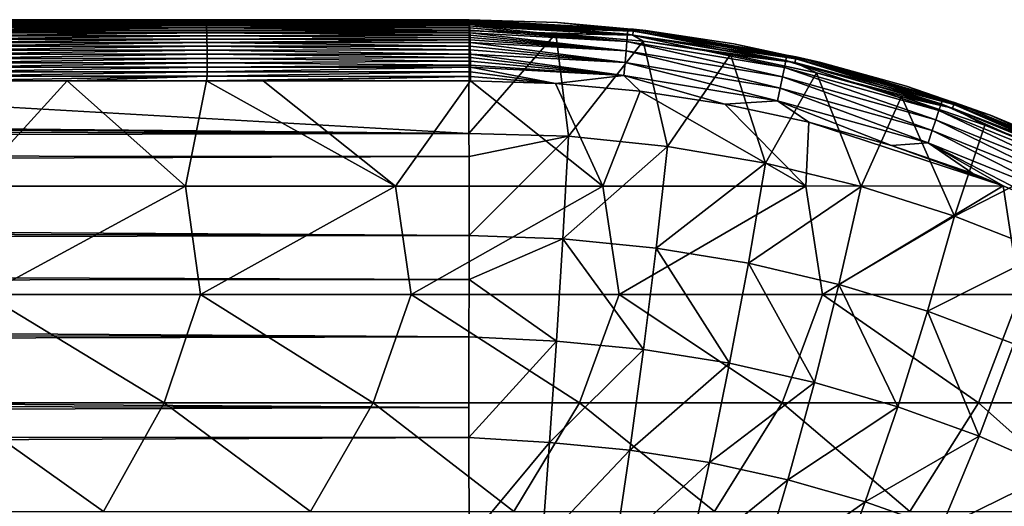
# Model space of a CAD drawing. Header units: metres. Extents: x -31 to 167, y -24 to 31.
# Tile 152 of 155: x 138.12 to 153.19, y 15.06 to 22.5. Entities that reach past the tile are written whole.
import ezdxf

# ---------------------------------------------------------------- set-up
doc = ezdxf.new("R2010")
doc.units = ezdxf.units.M
doc.layers.add('solid_12_381_042_XXX', color=7, linetype='CONTINUOUS')

msp = doc.modelspace()

# ---------------------------------------------------------------- linework, layer by layer
at = {"layer": 'solid_12_381_042_XXX'}
for points in [[(90, 22.5, 109.275703), (140.870148, 22.5, 113.861488), (145, 22.5, 113.768379)], [(145, 22.5, 111.521942), (90, 22.5, 109.275703), (145, 22.5, 113.768379)], [(90, 22.5, 109.275703), (138.359375, 22.5, 113.915016), (140.870148, 22.5, 113.861488)], [(90, 22.5, 109.275703), (136.76976, 22.5, 113.947441), (138.359375, 22.5, 113.915016)], [(145, 22.5, 111.521942), (145, 22.5, 109.275703), (90, 22.5, 109.275703)], [(145, 22.494688, 109.140945), (90, 22.5, 109.275703), (145, 22.5, 109.275703)], [(90, 22.498213, 109.183754), (90, 22.5, 109.275703), (145, 22.494688, 109.140945)], [(90, 22.487947, 109.095184), (90, 22.498213, 109.183754), (145, 22.494688, 109.140945)], [(90, 22.487947, 109.095184), (145, 22.494688, 109.140945), (145, 22.48793, 109.095093)], [(90, 22.465952, 109.010979), (90, 22.487947, 109.095184), (145, 22.48793, 109.095093)], [(90, 22.465952, 109.010979), (145, 22.48793, 109.095093), (145, 22.465788, 109.010506)], [(90, 22.4312, 108.931091), (90, 22.465952, 109.010979), (145, 22.465788, 109.010506)], [(90, 22.4312, 108.931091), (145, 22.465788, 109.010506), (145, 22.431112, 108.930923)], [(136.845856, 22.497185, 114.017334), (138.359375, 22.5, 113.915016), (136.76976, 22.5, 113.947441)], [(136.845856, 22.497185, 114.017334), (140.870148, 22.5, 113.861488), (138.359375, 22.5, 113.915016)], [(136.845856, 22.497185, 114.017334), (140.975006, 22.497137, 113.931404), (140.870148, 22.5, 113.861488)], [(136.845856, 22.497185, 114.017334), (136.84729, 22.489107, 114.088547), (140.975006, 22.497137, 113.931404)], [(136.84729, 22.489107, 114.088547), (140.976563, 22.489019, 114.002579), (140.975006, 22.497137, 113.931404)], [(136.84729, 22.489107, 114.088547), (136.848709, 22.47591, 114.159012), (140.976563, 22.489019, 114.002579)], [(136.848709, 22.47591, 114.159012), (140.978104, 22.475788, 114.072998), (140.976563, 22.489019, 114.002579)], [(136.848709, 22.47591, 114.159012), (136.850098, 22.457737, 114.228378), (140.978104, 22.475788, 114.072998)], [(136.850098, 22.457737, 114.228378), (140.979614, 22.457584, 114.142319), (140.978104, 22.475788, 114.072998)], [(136.850098, 22.457737, 114.228378), (136.851471, 22.434731, 114.296303), (140.979614, 22.457584, 114.142319)], [(136.851471, 22.434731, 114.296303), (140.98111, 22.434553, 114.210205), (140.979614, 22.457584, 114.142319)], [(140.975006, 22.497137, 113.931404), (145, 22.5, 113.768379), (140.870148, 22.5, 113.861488)], [(140.975006, 22.497137, 113.931404), (145.001678, 22.497406, 113.835747), (145, 22.5, 113.768379)], [(140.975006, 22.497137, 113.931404), (145.003372, 22.48962, 113.906456), (145.001678, 22.497406, 113.835747)], [(140.975006, 22.497137, 113.931404), (140.976563, 22.489019, 114.002579), (145.003372, 22.48962, 113.906456)], [(140.976563, 22.489019, 114.002579), (145.005066, 22.476635, 113.977112), (145.003372, 22.48962, 113.906456)], [(140.976563, 22.489019, 114.002579), (140.978104, 22.475788, 114.072998), (145.005066, 22.476635, 113.977112)], [(140.978104, 22.475788, 114.072998), (145.00589, 22.468451, 114.011299), (145.005066, 22.476635, 113.977112)], [(140.978104, 22.475788, 114.072998), (140.979614, 22.457584, 114.142319), (145.00589, 22.468451, 114.011299)], [(140.979614, 22.457584, 114.142319), (145.007278, 22.451618, 114.069389), (145.00589, 22.468451, 114.011299)], [(140.979614, 22.457584, 114.142319), (140.98111, 22.434553, 114.210205), (145.007278, 22.451618, 114.069389)], [(140.98111, 22.434553, 114.210205), (145.008652, 22.431288, 114.126617), (145.007278, 22.451618, 114.069389)], [(146.353638, 22.458984, 113.736244), (145, 22.5, 111.521942), (145, 22.5, 113.768379)], [(147.429367, 22.344677, 113.928062), (146.353638, 22.458984, 113.736244), (145, 22.5, 113.768379)], [(145.001678, 22.497406, 113.835747), (147.429367, 22.344677, 113.928062), (145, 22.5, 113.768379)], [(146.353638, 22.458984, 113.736244), (145, 22.5, 109.275703), (145, 22.5, 111.521942)], [(146.353638, 22.458984, 113.736244), (147.7061, 22.336412, 113.711105), (145, 22.5, 109.275703)], [(147.707687, 22.33622, 109.2752), (145, 22.5, 109.275703), (147.7061, 22.336412, 113.711105)], [(145, 22.494688, 109.140945), (145, 22.5, 109.275703), (147.707687, 22.33622, 109.2752)], [(147.517685, 22.353264, 109.141907), (145, 22.494688, 109.140945), (147.707687, 22.33622, 109.2752)], [(145, 22.48793, 109.095093), (145, 22.494688, 109.140945), (147.517685, 22.353264, 109.141907)], [(145, 22.48793, 109.095093), (147.517685, 22.353264, 109.141907), (145, 22.465788, 109.010506)], [(145, 22.465788, 109.010506), (147.517685, 22.353264, 109.141907), (147.514404, 22.324322, 109.010269)], [(145, 22.465788, 109.010506), (147.514404, 22.324322, 109.010269), (145, 22.431112, 108.930923)], [(145.001678, 22.497406, 113.835747), (145.003372, 22.48962, 113.906456), (147.429367, 22.344677, 113.928062)], [(145.003372, 22.48962, 113.906456), (145.005066, 22.476635, 113.977112), (147.429367, 22.344677, 113.928062)], [(147.425751, 22.276344, 114.131851), (147.429367, 22.344677, 113.928062), (145.005066, 22.476635, 113.977112)], [(145.00589, 22.468451, 114.011299), (147.425751, 22.276344, 114.131851), (145.005066, 22.476635, 113.977112)], [(145.00589, 22.468451, 114.011299), (145.007278, 22.451618, 114.069389), (147.425751, 22.276344, 114.131851)], [(145.007278, 22.451618, 114.069389), (145.008652, 22.431288, 114.126617), (147.425751, 22.276344, 114.131851)], [(147.429367, 22.344677, 113.928062), (147.7061, 22.336412, 113.711105), (146.353638, 22.458984, 113.736244)], [(16.400711, 22.017408, 108.388771), (117.499939, 22.328751, 108.781059), (144.999969, 20.76133, 106.882416)], [(90, 22.4312, 108.931091), (145, 22.431112, 108.930923), (145, 22.407797, 108.890213)], [(90, 22.384474, 108.854919), (90, 22.4312, 108.931091), (145, 22.407797, 108.890213)], [(90, 22.384474, 108.854919), (145, 22.407797, 108.890213), (145, 22.328754, 108.781067)], [(90, 22.384474, 108.854919), (145, 22.328754, 108.781067), (117.499939, 22.328751, 108.781059)], [(117.499939, 22.328751, 108.781059), (145, 22.328754, 108.781067), (144.999969, 20.76133, 106.882416)], [(136.851471, 22.434731, 114.296303), (136.852798, 22.407032, 114.36245), (140.98111, 22.434553, 114.210205)], [(136.852798, 22.407032, 114.36245), (140.982544, 22.406836, 114.276306), (140.98111, 22.434553, 114.210205)], [(136.852798, 22.407032, 114.36245), (136.854095, 22.374784, 114.426468), (140.982544, 22.406836, 114.276306)], [(136.854095, 22.374784, 114.426468), (140.983948, 22.374575, 114.340279), (140.982544, 22.406836, 114.276306)], [(136.854095, 22.374784, 114.426468), (136.855331, 22.338131, 114.488014), (140.983948, 22.374575, 114.340279)], [(136.855331, 22.338131, 114.488014), (140.985291, 22.337912, 114.401787), (140.983948, 22.374575, 114.340279)], [(136.855331, 22.338131, 114.488014), (136.856522, 22.297215, 114.546753), (140.985291, 22.337912, 114.401787)], [(136.856522, 22.297215, 114.546753), (140.986572, 22.296991, 114.460472), (140.985291, 22.337912, 114.401787)], [(140.98111, 22.434553, 114.210205), (140.982544, 22.406836, 114.276306), (145.008652, 22.431288, 114.126617)], [(140.982544, 22.406836, 114.276306), (145.009979, 22.40774, 114.182243), (145.008652, 22.431288, 114.126617)], [(140.982544, 22.406836, 114.276306), (145.011551, 22.374832, 114.247711), (145.009979, 22.40774, 114.182243)], [(140.982544, 22.406836, 114.276306), (140.983948, 22.374575, 114.340279), (145.011551, 22.374832, 114.247711)], [(140.983948, 22.374575, 114.340279), (145.013016, 22.338348, 114.309006), (145.011551, 22.374832, 114.247711)], [(140.983948, 22.374575, 114.340279), (140.985291, 22.337912, 114.401787), (145.013016, 22.338348, 114.309006)], [(140.985291, 22.337912, 114.401787), (145.01442, 22.297831, 114.367249), (145.013016, 22.338348, 114.309006)], [(140.985291, 22.337912, 114.401787), (140.986572, 22.296991, 114.460472), (145.01442, 22.297831, 114.367249)], [(146.329514, 22.288967, 108.781151), (144.999969, 20.76133, 106.882416), (145, 22.328754, 108.781067)], [(147.514404, 22.324322, 109.010269), (145, 22.407797, 108.890213), (145, 22.431112, 108.930923)], [(145, 22.407797, 108.890213), (147.507797, 22.265909, 108.888939), (145, 22.328754, 108.781067)], [(147.514404, 22.324322, 109.010269), (147.507797, 22.265909, 108.888939), (145, 22.407797, 108.890213)], [(147.507797, 22.265909, 108.888939), (146.329514, 22.288967, 108.781151), (145, 22.328754, 108.781067)], [(145.008652, 22.431288, 114.126617), (145.009979, 22.40774, 114.182243), (147.425751, 22.276344, 114.131851)], [(145.009979, 22.40774, 114.182243), (145.011551, 22.374832, 114.247711), (147.417343, 22.167236, 114.316605)], [(147.425751, 22.276344, 114.131851), (145.009979, 22.40774, 114.182243), (147.417343, 22.167236, 114.316605)], [(145.011551, 22.374832, 114.247711), (145.013016, 22.338348, 114.309006), (147.417343, 22.167236, 114.316605)], [(145.013016, 22.338348, 114.309006), (145.01442, 22.297831, 114.367249), (147.417343, 22.167236, 114.316605)], [(149.847977, 21.877653, 114.094337), (147.429367, 22.344677, 113.928062), (147.425751, 22.276344, 114.131851)], [(147.429367, 22.344677, 113.928062), (149.860153, 21.94474, 113.890785), (147.7061, 22.336412, 113.711105)], [(149.847977, 21.877653, 114.094337), (149.860153, 21.94474, 113.890785), (147.429367, 22.344677, 113.928062)], [(147.514404, 22.324322, 109.010269), (149.999374, 21.902258, 109.010162), (147.507797, 22.265909, 108.888939)], [(147.514404, 22.324322, 109.010269), (147.517685, 22.353264, 109.141907), (150.005875, 21.930746, 109.141884)], [(147.514404, 22.324322, 109.010269), (150.005875, 21.930746, 109.141884), (149.999374, 21.902258, 109.010162)], [(150.005875, 21.930746, 109.141884), (147.517685, 22.353264, 109.141907), (147.707687, 22.33622, 109.2752)], [(147.707687, 22.33622, 109.2752), (147.7061, 22.336412, 113.711105), (149.052933, 22.131697, 113.689857)], [(149.860153, 21.94474, 113.890785), (149.052933, 22.131697, 113.689857), (147.7061, 22.336412, 113.711105)], [(150.381607, 21.846663, 109.275871), (147.707687, 22.33622, 109.2752), (149.052933, 22.131697, 113.689857)], [(150.005875, 21.930746, 109.141884), (147.707687, 22.33622, 109.2752), (150.381607, 21.846663, 109.275871)], [(136.856522, 22.297215, 114.546753), (136.857635, 22.252178, 114.602325), (140.986572, 22.296991, 114.460472)], [(136.857635, 22.252178, 114.602325), (140.987793, 22.251953, 114.516006), (140.986572, 22.296991, 114.460472)], [(136.857635, 22.252178, 114.602325), (136.858688, 22.203169, 114.654411), (140.987793, 22.251953, 114.516006)], [(136.858688, 22.203169, 114.654411), (140.988937, 22.202948, 114.568047), (140.987793, 22.251953, 114.516006)], [(136.858688, 22.203169, 114.654411), (136.859665, 22.150427, 114.702736), (140.988937, 22.202948, 114.568047)], [(136.859665, 22.150427, 114.702736), (140.98999, 22.150213, 114.616341), (140.988937, 22.202948, 114.568047)], [(136.859665, 22.150427, 114.702736), (136.86055, 22.094282, 114.747154), (140.98999, 22.150213, 114.616341)], [(136.86055, 22.094282, 114.747154), (140.990967, 22.094082, 114.660713), (140.98999, 22.150213, 114.616341)], [(140.986572, 22.296991, 114.460472), (145.015427, 22.264357, 114.409424), (145.01442, 22.297831, 114.367249)], [(140.986572, 22.296991, 114.460472), (140.987793, 22.251953, 114.516006), (145.015427, 22.264357, 114.409424)], [(140.987793, 22.251953, 114.516006), (145.016388, 22.228806, 114.449455), (145.015427, 22.264357, 114.409424)], [(140.987793, 22.251953, 114.516006), (140.988937, 22.202948, 114.568047), (145.016388, 22.228806, 114.449455)], [(140.988937, 22.202948, 114.568047), (145.017288, 22.191473, 114.487061), (145.016388, 22.228806, 114.449455)], [(140.988937, 22.202948, 114.568047), (140.98999, 22.150213, 114.616341), (145.017288, 22.191473, 114.487061)], [(140.98999, 22.150213, 114.616341), (145.018143, 22.151915, 114.522774), (145.017288, 22.191473, 114.487061)], [(140.98999, 22.150213, 114.616341), (145.019211, 22.095907, 114.567261), (145.018143, 22.151915, 114.522774)], [(140.98999, 22.150213, 114.616341), (140.990967, 22.094082, 114.660713), (145.019211, 22.095907, 114.567261)], [(146.523148, 20.716526, 106.896996), (144.999969, 20.76133, 106.882416), (146.329514, 22.288967, 108.781151)], [(145.01442, 22.297831, 114.367249), (145.015427, 22.264357, 114.409424), (147.404404, 22.021313, 114.473114)], [(147.417343, 22.167236, 114.316605), (145.01442, 22.297831, 114.367249), (147.404404, 22.021313, 114.473114)], [(145.015427, 22.264357, 114.409424), (145.016388, 22.228806, 114.449455), (147.404404, 22.021313, 114.473114)], [(145.016388, 22.228806, 114.449455), (145.017288, 22.191473, 114.487061), (147.404404, 22.021313, 114.473114)], [(145.017288, 22.191473, 114.487061), (145.018143, 22.151915, 114.522774), (147.404404, 22.021313, 114.473114)], [(145.018143, 22.151915, 114.522774), (145.019211, 22.095907, 114.567261), (147.387527, 21.844984, 114.594482)], [(147.404404, 22.021313, 114.473114), (145.018143, 22.151915, 114.522774), (147.387527, 21.844984, 114.594482)], [(146.523148, 20.716526, 106.896996), (146.329514, 22.288967, 108.781151), (147.664215, 22.169195, 108.781555)], [(147.507797, 22.265909, 108.888939), (147.664215, 22.169195, 108.781555), (146.329514, 22.288967, 108.781151)], [(148.0401, 20.560266, 106.913284), (146.523148, 20.716526, 106.896996), (147.664215, 22.169195, 108.781555)], [(147.417343, 22.167236, 114.316605), (147.404404, 22.021313, 114.473114), (149.797104, 21.62756, 114.435387)], [(147.425751, 22.276344, 114.131851), (147.417343, 22.167236, 114.316605), (149.826721, 21.770636, 114.278931)], [(149.826721, 21.770636, 114.278931), (147.417343, 22.167236, 114.316605), (149.797104, 21.62756, 114.435387)], [(149.847977, 21.877653, 114.094337), (147.425751, 22.276344, 114.131851), (149.826721, 21.770636, 114.278931)], [(147.507797, 22.265909, 108.888939), (149.986221, 21.844812, 108.888786), (147.664215, 22.169195, 108.781555)], [(149.999374, 21.902258, 109.010162), (149.986221, 21.844812, 108.888786), (147.507797, 22.265909, 108.888939)], [(148.0401, 20.560266, 106.913284), (147.664215, 22.169195, 108.781555), (148.999313, 21.967859, 108.78183)], [(149.986221, 21.844812, 108.888786), (148.999313, 21.967859, 108.78183), (147.664215, 22.169195, 108.781555)], [(17.274708, 21.67658, 107.967888), (16.400711, 22.017408, 108.388771), (144.999969, 20.76133, 106.882416)], [(136.86055, 22.094282, 114.747154), (136.861359, 22.035069, 114.787483), (140.990967, 22.094082, 114.660713)], [(136.861359, 22.035069, 114.787483), (140.991837, 22.034885, 114.701012), (140.990967, 22.094082, 114.660713)], [(136.861359, 22.035069, 114.787483), (136.862091, 21.973122, 114.82357), (140.991837, 22.034885, 114.701012)], [(136.862091, 21.973122, 114.82357), (140.99263, 21.972958, 114.737068), (140.991837, 22.034885, 114.701012)], [(140.990967, 22.094082, 114.660713), (145.020172, 22.036545, 114.607849), (145.019211, 22.095907, 114.567261)], [(140.990967, 22.094082, 114.660713), (140.991837, 22.034885, 114.701012), (145.020172, 22.036545, 114.607849)], [(140.991837, 22.034885, 114.701012), (145.021042, 21.974268, 114.644249), (145.020172, 22.036545, 114.607849)], [(140.991837, 22.034885, 114.701012), (140.99263, 21.972958, 114.737068), (145.021042, 21.974268, 114.644249)], [(145.019211, 22.095907, 114.567261), (145.020172, 22.036545, 114.607849), (147.387527, 21.844984, 114.594482)], [(145.020172, 22.036545, 114.607849), (145.021042, 21.974268, 114.644249), (147.387527, 21.844984, 114.594482)], [(147.404404, 22.021313, 114.473114), (147.387527, 21.844984, 114.594482), (149.760437, 21.454695, 114.556839)], [(149.797104, 21.62756, 114.435387), (147.404404, 22.021313, 114.473114), (149.760437, 21.454695, 114.556839)], [(150.381607, 21.846663, 109.275871), (149.052933, 22.131697, 113.689857), (150.384247, 21.84601, 113.672714)], [(149.860153, 21.94474, 113.890785), (150.384247, 21.84601, 113.672714), (149.052933, 22.131697, 113.689857)], [(136.862091, 21.973122, 114.82357), (136.862732, 21.908775, 114.855247), (140.99263, 21.972958, 114.737068)], [(136.862732, 21.908775, 114.855247), (140.993317, 21.908634, 114.768723), (140.99263, 21.972958, 114.737068)], [(136.862732, 21.908775, 114.855247), (136.863281, 21.842365, 114.882347), (140.993317, 21.908634, 114.768723)], [(136.863281, 21.842365, 114.882347), (140.993912, 21.842247, 114.795807), (140.993317, 21.908634, 114.768723)], [(140.99263, 21.972958, 114.737068), (145.021698, 21.919847, 114.671486), (145.021042, 21.974268, 114.644249)], [(140.99263, 21.972958, 114.737068), (140.993317, 21.908634, 114.768723), (145.021698, 21.919847, 114.671486)], [(140.993317, 21.908634, 114.768723), (145.022278, 21.863573, 114.695572), (145.021698, 21.919847, 114.671486)], [(140.993317, 21.908634, 114.768723), (140.993912, 21.842247, 114.795807), (145.022278, 21.863573, 114.695572)], [(140.993912, 21.842247, 114.795807), (145.022766, 21.806208, 114.716171), (145.022278, 21.863573, 114.695572)], [(145.021042, 21.974268, 114.644249), (145.021698, 21.919847, 114.671486), (147.367569, 21.647135, 114.676155)], [(147.387527, 21.844984, 114.594482), (145.021042, 21.974268, 114.644249), (147.367569, 21.647135, 114.676155)], [(145.021698, 21.919847, 114.671486), (145.022278, 21.863573, 114.695572), (147.367569, 21.647135, 114.676155)], [(145.022278, 21.863573, 114.695572), (145.022766, 21.806208, 114.716171), (147.367569, 21.647135, 114.676155)], [(149.536285, 20.302929, 106.938866), (148.0401, 20.560266, 106.913284), (148.999313, 21.967859, 108.78183)], [(149.536285, 20.302929, 106.938866), (148.999313, 21.967859, 108.78183), (150.319473, 21.686199, 108.782135)], [(149.986221, 21.844812, 108.888786), (150.319473, 21.686199, 108.782135), (148.999313, 21.967859, 108.78183)], [(149.847977, 21.877653, 114.094337), (149.826721, 21.770636, 114.278931), (152.190247, 21.108704, 114.254784)], [(152.224106, 21.212145, 114.070335), (149.860153, 21.94474, 113.890785), (149.847977, 21.877653, 114.094337)], [(152.224106, 21.212145, 114.070335), (149.847977, 21.877653, 114.094337), (152.190247, 21.108704, 114.254784)], [(149.860153, 21.94474, 113.890785), (152.244659, 21.276945, 113.866989), (150.384247, 21.84601, 113.672714)], [(152.224106, 21.212145, 114.070335), (152.244659, 21.276945, 113.866989), (149.860153, 21.94474, 113.890785)], [(149.999374, 21.902258, 109.010162), (152.420197, 21.204676, 109.010178), (149.986221, 21.844812, 108.888786)], [(149.999374, 21.902258, 109.010162), (150.005875, 21.930746, 109.141884), (152.42984, 21.232344, 109.142067)], [(149.999374, 21.902258, 109.010162), (152.42984, 21.232344, 109.142067), (152.420197, 21.204676, 109.010178)], [(152.42984, 21.232344, 109.142067), (150.005875, 21.930746, 109.141884), (150.381607, 21.846663, 109.275871)], [(136.863281, 21.842365, 114.882347), (136.863724, 21.774221, 114.904716), (140.993912, 21.842247, 114.795807)], [(136.863724, 21.774221, 114.904716), (140.9944, 21.774132, 114.818153), (140.993912, 21.842247, 114.795807)], [(136.863724, 21.774221, 114.904716), (136.864075, 21.704683, 114.92218), (140.9944, 21.774132, 114.818153)], [(136.864075, 21.704683, 114.92218), (140.994781, 21.704622, 114.835602), (140.9944, 21.774132, 114.818153)], [(136.864075, 21.704683, 114.92218), (136.864334, 21.634081, 114.934578), (140.994781, 21.704622, 114.835602)], [(136.864334, 21.634081, 114.934578), (140.995056, 21.63405, 114.847992), (140.994781, 21.704622, 114.835602)], [(140.993912, 21.842247, 114.795807), (140.9944, 21.774132, 114.818153), (145.022766, 21.806208, 114.716171)], [(140.9944, 21.774132, 114.818153), (145.02301, 21.773876, 114.726105), (145.022766, 21.806208, 114.716171)], [(140.9944, 21.774132, 114.818153), (140.994781, 21.704622, 114.835602), (145.02301, 21.773876, 114.726105)], [(140.994781, 21.704622, 114.835602), (145.023422, 21.703716, 114.743675), (145.02301, 21.773876, 114.726105)], [(140.994781, 21.704622, 114.835602), (140.995056, 21.63405, 114.847992), (145.023422, 21.703716, 114.743675)], [(140.995056, 21.63405, 114.847992), (145.023727, 21.633209, 114.755981), (145.023422, 21.703716, 114.743675)], [(145.022766, 21.806208, 114.716171), (145.02301, 21.773876, 114.726105), (147.367569, 21.647135, 114.676155)], [(145.02301, 21.773876, 114.726105), (145.023422, 21.703716, 114.743675), (146.321899, 21.523781, 114.733871)], [(147.367569, 21.647135, 114.676155), (145.02301, 21.773876, 114.726105), (146.321899, 21.523781, 114.733871)], [(145.023422, 21.703716, 114.743675), (145.023727, 21.633209, 114.755981), (146.321899, 21.523781, 114.733871)], [(147.387527, 21.844984, 114.594482), (147.367569, 21.647135, 114.676155), (149.718582, 21.260727, 114.638741)], [(149.760437, 21.454695, 114.556839), (147.387527, 21.844984, 114.594482), (149.718582, 21.260727, 114.638741)], [(149.826721, 21.770636, 114.278931), (149.797104, 21.62756, 114.435387), (152.144302, 20.970354, 114.411194)], [(152.190247, 21.108704, 114.254784), (149.826721, 21.770636, 114.278931), (152.144302, 20.970354, 114.411194)], [(149.986221, 21.844812, 108.888786), (152.400726, 21.148903, 108.888664), (150.319473, 21.686199, 108.782135)], [(152.420197, 21.204676, 109.010178), (152.400726, 21.148903, 108.888664), (149.986221, 21.844812, 108.888786)], [(150.381607, 21.846663, 109.275871), (150.384247, 21.84601, 113.672714), (151.694733, 21.480661, 113.659706)], [(152.976608, 21.038349, 109.276291), (150.381607, 21.846663, 109.275871), (151.694733, 21.480661, 113.659706)], [(152.42984, 21.232344, 109.142067), (150.381607, 21.846663, 109.275871), (152.976608, 21.038349, 109.276291)], [(152.244659, 21.276945, 113.866989), (151.694733, 21.480661, 113.659706), (150.384247, 21.84601, 113.672714)], [(18.673498, 21.090904, 107.265732), (17.274708, 21.67658, 107.967888), (144.999969, 20.76133, 106.882416)], [(136.864334, 21.634081, 114.934578), (136.836624, 21.56275, 114.942329), (140.995056, 21.63405, 114.847992)], [(140.995056, 21.63405, 114.847992), (136.836624, 21.56275, 114.942329), (138.851822, 21.562748, 114.900932)], [(138.851822, 21.562748, 114.900932), (136.836624, 21.56275, 114.942329), (137.381027, 19.953411, 115.03289)], [(138.851822, 21.562748, 114.900932), (137.381027, 19.953411, 115.03289), (140.663925, 19.953411, 114.96389)], [(140.995056, 21.63405, 114.847992), (138.851822, 21.562748, 114.900932), (140.980698, 21.562748, 114.855408)], [(140.980698, 21.562748, 114.855408), (138.851822, 21.562748, 114.900932), (140.663925, 19.953411, 114.96389)], [(140.980698, 21.562748, 114.855408), (140.663925, 19.953411, 114.96389), (143.87645, 19.953411, 114.891731)], [(140.995056, 21.63405, 114.847992), (140.980698, 21.562748, 114.855408), (145.023727, 21.633209, 114.755981)], [(141.850861, 21.562748, 114.836235), (145.023727, 21.633209, 114.755981), (140.980698, 21.562748, 114.855408)], [(141.850861, 21.562748, 114.836235), (140.980698, 21.562748, 114.855408), (143.87645, 19.953411, 114.891731)], [(141.850861, 21.562748, 114.836235), (145.023895, 21.562712, 114.763039), (145.023727, 21.633209, 114.755981)], [(141.850861, 21.562748, 114.836235), (143.87645, 19.953411, 114.891731), (145.023895, 21.562712, 114.763039)], [(143.87645, 19.953411, 114.891731), (147.047302, 19.953411, 114.814896), (145.023895, 21.562712, 114.763039)], [(145.023727, 21.633209, 114.755981), (145.023895, 21.562712, 114.763039), (146.321899, 21.523781, 114.733871)], [(147.047302, 19.953411, 114.814896), (146.321899, 21.523781, 114.733871), (145.023895, 21.562712, 114.763039)], [(147.367569, 21.647135, 114.676155), (146.321899, 21.523781, 114.733871), (147.620544, 21.405193, 114.708641)], [(147.367569, 21.647135, 114.676155), (147.620544, 21.405193, 114.708641), (148.916351, 21.207809, 114.687302)], [(149.718582, 21.260727, 114.638741), (147.367569, 21.647135, 114.676155), (148.916351, 21.207809, 114.687302)], [(151.000916, 19.946957, 106.972549), (149.536285, 20.302929, 106.938866), (150.319473, 21.686199, 108.782135)], [(149.797104, 21.62756, 114.435387), (149.760437, 21.454695, 114.556839), (152.088287, 20.803144, 114.532715)], [(152.144302, 20.970354, 114.411194), (149.797104, 21.62756, 114.435387), (152.088287, 20.803144, 114.532715)], [(151.000916, 19.946957, 106.972549), (150.319473, 21.686199, 108.782135), (151.619278, 21.325535, 108.782478)], [(152.400726, 21.148903, 108.888664), (151.619278, 21.325535, 108.782478), (150.319473, 21.686199, 108.782135)], [(147.047302, 19.953411, 114.814896), (147.620544, 21.405193, 114.708641), (146.321899, 21.523781, 114.733871)], [(147.047302, 19.953411, 114.814896), (150.15361, 19.953411, 114.733177), (147.620544, 21.405193, 114.708641)], [(150.15361, 19.953411, 114.733177), (148.916351, 21.207809, 114.687302), (147.620544, 21.405193, 114.708641)], [(149.760437, 21.454695, 114.556839), (149.718582, 21.260727, 114.638741), (152.024994, 20.615456, 114.614799)], [(152.088287, 20.803144, 114.532715), (149.760437, 21.454695, 114.556839), (152.024994, 20.615456, 114.614799)], [(152.976608, 21.038349, 109.276291), (151.694733, 21.480661, 113.659706), (152.978668, 21.037567, 113.650932)], [(152.244659, 21.276945, 113.866989), (152.978668, 21.037567, 113.650932), (151.694733, 21.480661, 113.659706)], [(149.718582, 21.260727, 114.638741), (148.916351, 21.207809, 114.687302), (150.198837, 20.931463, 114.67009)], [(149.718582, 21.260727, 114.638741), (150.198837, 20.931463, 114.67009), (151.464218, 20.576954, 114.657021)], [(152.024994, 20.615456, 114.614799), (149.718582, 21.260727, 114.638741), (151.464218, 20.576954, 114.657021)], [(152.43045, 19.494625, 107.013275), (151.000916, 19.946957, 106.972549), (151.619278, 21.325535, 108.782478)], [(152.43045, 19.494625, 107.013275), (151.619278, 21.325535, 108.782478), (152.895248, 20.886915, 108.78273)], [(152.400726, 21.148903, 108.888664), (152.895248, 20.886915, 108.78273), (151.619278, 21.325535, 108.782478)], [(154.513229, 20.289425, 114.060631), (152.244659, 21.276945, 113.866989), (152.224106, 21.212145, 114.070335)], [(152.244659, 21.276945, 113.866989), (154.541885, 20.350937, 113.85743), (152.978668, 21.037567, 113.650932)], [(154.513229, 20.289425, 114.060631), (154.541885, 20.350937, 113.85743), (152.244659, 21.276945, 113.866989)], [(150.15361, 19.953411, 114.733177), (150.198837, 20.931463, 114.67009), (148.916351, 21.207809, 114.687302)], [(152.190247, 21.108704, 114.254784), (152.144302, 20.970354, 114.411194), (154.405594, 20.05913, 114.401352)], [(152.224106, 21.212145, 114.070335), (152.190247, 21.108704, 114.254784), (154.467255, 20.190975, 114.244972)], [(154.467255, 20.190975, 114.244972), (152.190247, 21.108704, 114.254784), (154.405594, 20.05913, 114.401352)], [(154.513229, 20.289425, 114.060631), (152.224106, 21.212145, 114.070335), (154.467255, 20.190975, 114.244972)], [(152.420197, 21.204676, 109.010178), (154.747528, 20.240595, 109.010551), (152.400726, 21.148903, 108.888664)], [(152.400726, 21.148903, 108.888664), (154.721954, 20.187387, 108.888954), (152.895248, 20.886915, 108.78273)], [(154.747528, 20.240595, 109.010551), (154.721954, 20.187387, 108.888954), (152.400726, 21.148903, 108.888664)], [(152.420197, 21.204676, 109.010178), (152.42984, 21.232344, 109.142067), (154.760193, 20.266954, 109.142525)], [(152.420197, 21.204676, 109.010178), (154.760193, 20.266954, 109.142525), (154.747528, 20.240595, 109.010551)], [(154.760193, 20.266954, 109.142525), (152.42984, 21.232344, 109.142067), (152.976608, 21.038349, 109.276291)], [(19.972103, 20.506042, 106.591385), (18.673498, 21.090904, 107.265732), (144.999969, 20.76133, 106.882416)], [(152.144302, 20.970354, 114.411194), (152.088287, 20.803144, 114.532715), (154.330933, 19.899645, 114.522919)], [(154.405594, 20.05913, 114.401352), (152.144302, 20.970354, 114.411194), (154.330933, 19.899645, 114.522919)], [(152.976608, 21.038349, 109.276291), (154.232651, 20.518196, 113.646469), (155.453445, 19.923952, 113.646423)], [(155.455414, 19.922915, 109.275833), (152.976608, 21.038349, 109.276291), (155.453445, 19.923952, 113.646423)], [(152.976608, 21.038349, 109.276291), (152.978668, 21.037567, 113.650932), (154.232651, 20.518196, 113.646469)], [(154.760193, 20.266954, 109.142525), (152.976608, 21.038349, 109.276291), (155.455414, 19.922915, 109.275833)], [(154.541885, 20.350937, 113.85743), (154.232651, 20.518196, 113.646469), (152.978668, 21.037567, 113.650932)], [(150.15361, 19.953411, 114.733177), (153.173676, 19.960867, 114.646042), (150.198837, 20.931463, 114.67009)], [(150.198837, 20.931463, 114.67009), (153.173676, 19.960867, 114.646042), (151.464218, 20.576954, 114.657021)], [(152.088287, 20.803144, 114.532715), (152.024994, 20.615456, 114.614799), (154.247025, 19.720503, 114.605133)], [(154.330933, 19.899645, 114.522919), (152.088287, 20.803144, 114.532715), (154.247025, 19.720503, 114.605133)], [(152.43045, 19.494625, 107.013275), (152.895248, 20.886915, 108.78273), (154.143127, 20.371681, 108.782974)], [(154.721954, 20.187387, 108.888954), (154.143127, 20.371681, 108.782974), (152.895248, 20.886915, 108.78273)], [(19.972103, 20.506042, 106.591385), (144.999969, 20.76133, 106.882416), (145, 20.406446, 106.47924)], [(146.523148, 20.716526, 106.896996), (145, 20.406446, 106.47924), (144.999969, 20.76133, 106.882416)], [(146.523148, 20.716526, 106.896996), (145.000046, 19.196424, 105.179581), (145, 20.406446, 106.47924)], [(146.434097, 19.148746, 105.188736), (145.000046, 19.196424, 105.179581), (146.523148, 20.716526, 106.896996)], [(146.434097, 19.148746, 105.188736), (146.523148, 20.716526, 106.896996), (148.0401, 20.560266, 106.913284)], [(21.047884, 19.986946, 106.015511), (19.972103, 20.506042, 106.591385), (145, 20.406446, 106.47924)], [(147.862808, 19.007341, 105.215416), (146.434097, 19.148746, 105.188736), (148.0401, 20.560266, 106.913284)], [(147.862808, 19.007341, 105.215416), (148.0401, 20.560266, 106.913284), (149.536285, 20.302929, 106.938866)], [(152.024994, 20.615456, 114.614799), (151.464218, 20.576954, 114.657021), (152.708466, 20.144688, 114.648232)], [(151.464218, 20.576954, 114.657021), (153.173676, 19.960867, 114.646042), (152.708466, 20.144688, 114.648232)], [(152.024994, 20.615456, 114.614799), (153.173676, 19.960867, 114.646042), (153.924698, 19.637501, 114.643845)], [(154.247025, 19.720503, 114.605133), (152.024994, 20.615456, 114.614799), (153.924698, 19.637501, 114.643845)], [(152.024994, 20.615456, 114.614799), (152.708466, 20.144688, 114.648232), (153.173676, 19.960867, 114.646042)], [(21.047884, 19.986946, 106.015511), (145, 20.406446, 106.47924), (145.000046, 19.196424, 105.179581)], [(153.822098, 18.948191, 107.06002), (152.43045, 19.494625, 107.013275), (154.143127, 20.371681, 108.782974)], [(149.274658, 18.774067, 105.257324), (147.862808, 19.007341, 105.215416), (149.536285, 20.302929, 106.938866)], [(149.274658, 18.774067, 105.257324), (149.536285, 20.302929, 106.938866), (151.000916, 19.946957, 106.972549)], [(22.070379, 19.468142, 105.461304), (21.047884, 19.986946, 106.015511), (145.000046, 19.196424, 105.179581)], [(137.601898, 18.297895, 115.133369), (140.663925, 19.953411, 114.96389), (137.381027, 19.953411, 115.03289)], [(137.601898, 18.297895, 115.133369), (140.893585, 18.297895, 115.063881), (140.663925, 19.953411, 114.96389)], [(140.893585, 18.297895, 115.063881), (143.87645, 19.953411, 114.891731), (140.663925, 19.953411, 114.96389)], [(140.893585, 18.297895, 115.063881), (144.115692, 18.297895, 114.991127), (143.87645, 19.953411, 114.891731)], [(144.115692, 18.297895, 114.991127), (147.047302, 19.953411, 114.814896), (143.87645, 19.953411, 114.891731)], [(144.115692, 18.297895, 114.991127), (147.296448, 18.297895, 114.913582), (147.047302, 19.953411, 114.814896)], [(147.296448, 18.297895, 114.913582), (150.15361, 19.953411, 114.733177), (147.047302, 19.953411, 114.814896)], [(147.296448, 18.297895, 114.913582), (150.408646, 18.297895, 114.831146), (150.15361, 19.953411, 114.733177)], [(150.66069, 18.450823, 105.312492), (149.274658, 18.774067, 105.257324), (151.000916, 19.946957, 106.972549)], [(150.408646, 18.297895, 114.831146), (153.173676, 19.960867, 114.646042), (150.15361, 19.953411, 114.733177)], [(150.408646, 18.297895, 114.831146), (153.430954, 18.297895, 114.743797), (153.173676, 19.960867, 114.646042)], [(150.66069, 18.450823, 105.312492), (151.000916, 19.946957, 106.972549), (152.43045, 19.494625, 107.013275)], [(153.430954, 18.297895, 114.743797), (153.924698, 19.637501, 114.643845), (153.173676, 19.960867, 114.646042)], [(23.034567, 18.952549, 104.931702), (22.070379, 19.468142, 105.461304), (145.000046, 19.196424, 105.179581)], [(152.016754, 18.039408, 105.379204), (150.66069, 18.450823, 105.312492), (152.43045, 19.494625, 107.013275)], [(152.016754, 18.039408, 105.379204), (152.43045, 19.494625, 107.013275), (153.822098, 18.948191, 107.06002)], [(23.034567, 18.952549, 104.931702), (145.000046, 19.196424, 105.179581), (145.000015, 18.526936, 104.510376)], [(146.434097, 19.148746, 105.188736), (145.000015, 18.526936, 104.510376), (145.000046, 19.196424, 105.179581)], [(146.336975, 17.582413, 103.677155), (145.000015, 18.526936, 104.510376), (146.434097, 19.148746, 105.188736)], [(147.669327, 17.454807, 103.709778), (146.336975, 17.582413, 103.677155), (146.434097, 19.148746, 105.188736)], [(147.669327, 17.454807, 103.709778), (146.434097, 19.148746, 105.188736), (147.862808, 19.007341, 105.215416)], [(148.98848, 17.243988, 103.761024), (147.669327, 17.454807, 103.709778), (147.862808, 19.007341, 105.215416)], [(148.98848, 17.243988, 103.761024), (147.862808, 19.007341, 105.215416), (149.274658, 18.774067, 105.257324)], [(23.955513, 18.434231, 104.420502), (23.034567, 18.952549, 104.931702), (145.000015, 18.526936, 104.510376)], [(153.339218, 17.541603, 105.455757), (152.016754, 18.039408, 105.379204), (153.822098, 18.948191, 107.06002)], [(150.287277, 16.951445, 103.828484), (148.98848, 17.243988, 103.761024), (149.274658, 18.774067, 105.257324)], [(150.287277, 16.951445, 103.828484), (149.274658, 18.774067, 105.257324), (150.66069, 18.450823, 105.312492)], [(23.955513, 18.434231, 104.420502), (145.000015, 18.526936, 104.510376), (144.999924, 17.648991, 103.686493)], [(24.848284, 17.90757, 103.922836), (23.955513, 18.434231, 104.420502), (144.999924, 17.648991, 103.686493)], [(146.336975, 17.582413, 103.677155), (144.999924, 17.648991, 103.686493), (145.000015, 18.526936, 104.510376)], [(151.56105, 16.578594, 103.910057), (150.287277, 16.951445, 103.828484), (150.66069, 18.450823, 105.312492)], [(151.56105, 16.578594, 103.910057), (150.66069, 18.450823, 105.312492), (152.016754, 18.039408, 105.379204)], [(137.06546, 16.638573, 115.248383), (140.335693, 16.638573, 115.180077), (137.601898, 18.297895, 115.133369)], [(140.335693, 16.638573, 115.180077), (140.893585, 18.297895, 115.063881), (137.601898, 18.297895, 115.133369)], [(140.335693, 16.638573, 115.180077), (143.535187, 16.638573, 115.108749), (140.893585, 18.297895, 115.063881)], [(143.535187, 16.638573, 115.108749), (144.115692, 18.297895, 114.991127), (140.893585, 18.297895, 115.063881)], [(143.535187, 16.638573, 115.108749), (146.69191, 16.638573, 115.032928), (144.115692, 18.297895, 114.991127)], [(146.69191, 16.638573, 115.032928), (147.296448, 18.297895, 114.913582), (144.115692, 18.297895, 114.991127)], [(146.69191, 16.638573, 115.032928), (149.789871, 16.638573, 114.95224), (147.296448, 18.297895, 114.913582)], [(149.789871, 16.638573, 114.95224), (150.408646, 18.297895, 114.831146), (147.296448, 18.297895, 114.913582)], [(149.789871, 16.638573, 114.95224), (152.797882, 16.638573, 114.866837), (150.408646, 18.297895, 114.831146)], [(152.797882, 16.638573, 114.866837), (153.430954, 18.297895, 114.743797), (150.408646, 18.297895, 114.831146)], [(152.797882, 16.638573, 114.866837), (155.752243, 16.638573, 114.775826), (153.430954, 18.297895, 114.743797)], [(152.80545, 16.126854, 104.003677), (151.56105, 16.578594, 103.910057), (152.016754, 18.039408, 105.379204)], [(152.80545, 16.126854, 104.003677), (152.016754, 18.039408, 105.379204), (153.339218, 17.541603, 105.455757)], [(25.707855, 17.375448, 103.442162), (24.848284, 17.90757, 103.922836), (144.999924, 17.648991, 103.686493)], [(25.707855, 17.375448, 103.442162), (144.999924, 17.648991, 103.686493), (144.999893, 16.569122, 102.755234)], [(144.999924, 17.648991, 103.686493), (144.999954, 16.107777, 102.383728), (144.999893, 16.569122, 102.755234)], [(146.336975, 17.582413, 103.677155), (144.999954, 16.107777, 102.383728), (144.999924, 17.648991, 103.686493)], [(146.232132, 16.030005, 102.364975), (144.999954, 16.107777, 102.383728), (146.336975, 17.582413, 103.677155)], [(146.232132, 16.030005, 102.364975), (146.336975, 17.582413, 103.677155), (147.669327, 17.454807, 103.709778)], [(154.015656, 15.597666, 104.107376), (152.80545, 16.126854, 104.003677), (153.339218, 17.541603, 105.455757)], [(26.638992, 16.766525, 102.918892), (25.707855, 17.375448, 103.442162), (144.999893, 16.569122, 102.755234)], [(147.460129, 15.914947, 102.399223), (146.232132, 16.030005, 102.364975), (147.669327, 17.454807, 103.709778)], [(147.460129, 15.914947, 102.399223), (147.669327, 17.454807, 103.709778), (148.98848, 17.243988, 103.761024)], [(148.678284, 15.724687, 102.453011), (147.460129, 15.914947, 102.399223), (148.98848, 17.243988, 103.761024)], [(148.678284, 15.724687, 102.453011), (148.98848, 17.243988, 103.761024), (150.287277, 16.951445, 103.828484)], [(149.881088, 15.460427, 102.523819), (148.678284, 15.724687, 102.453011), (150.287277, 16.951445, 103.828484)], [(149.881088, 15.460427, 102.523819), (150.287277, 16.951445, 103.828484), (151.56105, 16.578594, 103.910057)], [(27.502081, 16.168051, 102.431412), (26.638992, 16.766525, 102.918892), (144.999893, 16.569122, 102.755234)], [(136.177429, 14.978, 115.367638), (139.408676, 14.978, 115.301346), (137.06546, 16.638573, 115.248383)], [(139.408676, 14.978, 115.301346), (140.335693, 16.638573, 115.180077), (137.06546, 16.638573, 115.248383)], [(139.408676, 14.978, 115.301346), (142.573349, 14.978, 115.232193), (140.335693, 16.638573, 115.180077)], [(142.573349, 14.978, 115.232193), (143.535187, 16.638573, 115.108749), (140.335693, 16.638573, 115.180077)], [(142.573349, 14.978, 115.232193), (145.688446, 14.978, 115.159149), (143.535187, 16.638573, 115.108749)], [(145.688446, 14.978, 115.159149), (146.69191, 16.638573, 115.032928), (143.535187, 16.638573, 115.108749)], [(145.688446, 14.978, 115.159149), (148.75824, 14.978, 115.081352), (146.69191, 16.638573, 115.032928)], [(148.75824, 14.978, 115.081352), (149.789871, 16.638573, 114.95224), (146.69191, 16.638573, 115.032928)], [(148.75824, 14.978, 115.081352), (151.745956, 14.978, 114.999023), (149.789871, 16.638573, 114.95224)], [(151.745956, 14.978, 114.999023), (152.797882, 16.638573, 114.866837), (149.789871, 16.638573, 114.95224)], [(151.063538, 15.123335, 102.609444), (149.881088, 15.460427, 102.523819), (151.56105, 16.578594, 103.910057)], [(151.063538, 15.123335, 102.609444), (151.56105, 16.578594, 103.910057), (152.80545, 16.126854, 104.003677)], [(151.745956, 14.978, 114.999023), (154.663223, 14.978, 114.911682), (152.797882, 16.638573, 114.866837)], [(154.663223, 14.978, 114.911682), (155.752243, 16.638573, 114.775826), (152.797882, 16.638573, 114.866837)], [(27.502081, 16.168051, 102.431412), (144.999893, 16.569122, 102.755234), (144.999954, 16.107777, 102.383728)], [(28.303297, 15.576653, 101.97419), (27.502081, 16.168051, 102.431412), (144.999954, 16.107777, 102.383728)], [(152.220703, 14.714568, 102.70771), (151.063538, 15.123335, 102.609444), (152.80545, 16.126854, 104.003677)], [(152.220703, 14.714568, 102.70771), (152.80545, 16.126854, 104.003677), (154.015656, 15.597666, 104.107376)], [(28.303297, 15.576653, 101.97419), (144.999954, 16.107777, 102.383728), (145.00058, 14.552499, 101.236214)], [(146.232132, 16.030005, 102.364975), (145.00058, 14.552499, 101.236214), (144.999954, 16.107777, 102.383728)], [(146.232132, 16.030005, 102.364975), (146.120605, 14.498229, 101.23423), (145.00058, 14.552499, 101.236214)], [(147.460129, 15.914947, 102.399223), (146.120605, 14.498229, 101.23423), (146.232132, 16.030005, 102.364975)], [(147.460129, 15.914947, 102.399223), (147.237076, 14.394475, 101.266479), (146.120605, 14.498229, 101.23423)], [(148.678284, 15.724687, 102.453011), (147.237076, 14.394475, 101.266479), (147.460129, 15.914947, 102.399223)], [(148.678284, 15.724687, 102.453011), (148.346649, 14.22288, 101.317139), (147.237076, 14.394475, 101.266479)], [(149.881088, 15.460427, 102.523819), (148.346649, 14.22288, 101.317139), (148.678284, 15.724687, 102.453011)], [(29.048815, 14.988964, 101.542625), (28.303297, 15.576653, 101.97419), (145.00058, 14.552499, 101.236214)], [(153.347626, 14.23532, 102.816551), (152.220703, 14.714568, 102.70771), (154.015656, 15.597666, 104.107376)], [(149.881088, 15.460427, 102.523819), (149.445267, 13.984496, 101.383827), (148.346649, 14.22288, 101.317139)], [(151.063538, 15.123335, 102.609444), (149.445267, 13.984496, 101.383827), (149.881088, 15.460427, 102.523819)], [(151.063538, 15.123335, 102.609444), (150.527786, 13.68034, 101.464462), (149.445267, 13.984496, 101.383827)], [(152.220703, 14.714568, 102.70771), (150.527786, 13.68034, 101.464462), (151.063538, 15.123335, 102.609444)]]:
    msp.add_3dface(points, dxfattribs=at)

doc.saveas('drawing.dxf')
